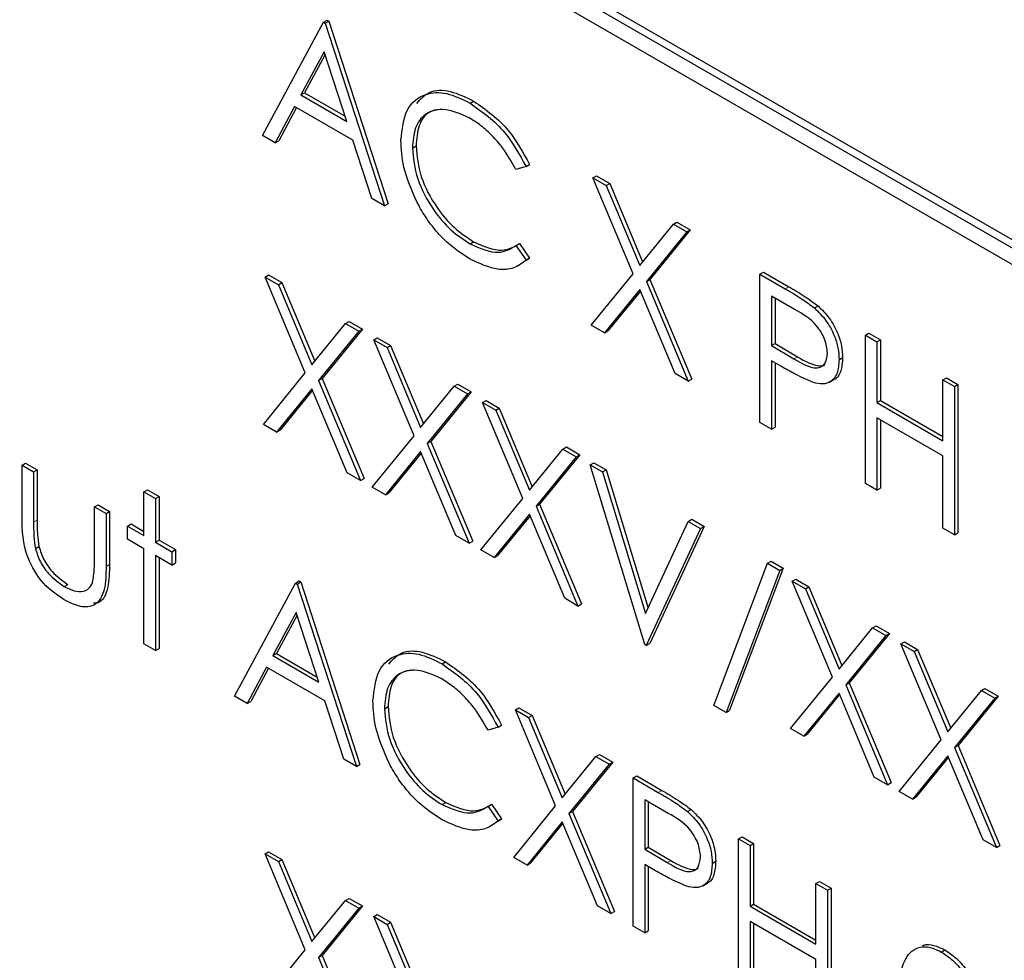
# Paper-space layout 'Blatt2' of a CAD drawing. Header units: millimetres. Extents: x 5 to 418, y 2 to 292.
# Tile 37 of 104: x 121.26 to 122.89, y 183.46 to 185.02. Entities that reach past the tile are written whole.
import ezdxf

# ---------------------------------------------------------------- set-up
doc = ezdxf.new("R2010")
doc.units = ezdxf.units.MM

psp = doc.layouts.new('Blatt2')

# ---------------------------------------------------------------- linework, layer by layer
at = {"color": 7, "linetype": 'Continuous', "lineweight": 25}
for p, q in [((123.113, 184.5175), (120.5202, 186.0143)), ((123.1248, 184.5243), (120.532, 186.0211)), ((120.5202, 185.987), (123.113, 184.4903)), ((121.6639, 184.8253), (121.7645, 185.0122)), ((121.7645, 185.0122), (121.7704, 185.0156)), ((121.7645, 185.0122), (121.7673, 185.0106)), ((121.7673, 185.0106), (121.7732, 185.014)), ((121.7673, 185.0106), (121.8652, 184.7091)), ((121.7704, 185.0156), (121.7732, 185.014)), ((121.7732, 185.014), (121.8711, 184.7125)), ((121.7657, 184.9637), (121.7273, 184.8923)), ((121.7672, 184.959), (121.7332, 184.8957)), ((121.8031, 184.8486), (121.7657, 184.9637)), ((121.7273, 184.8923), (121.7332, 184.8957)), ((121.7273, 184.8923), (121.8031, 184.8486)), ((121.7332, 184.8957), (121.8004, 184.857)), ((122.0065, 184.8788), (122.0124, 184.8822)), ((121.7169, 184.8732), (121.6847, 184.8133)), ((121.72, 184.8714), (121.6906, 184.8167)), ((121.8131, 184.8177), (121.7169, 184.8732)), ((121.6847, 184.8133), (121.6639, 184.8253)), ((121.6847, 184.8133), (121.6906, 184.8167)), ((121.8445, 184.7211), (121.8131, 184.8177)), ((121.9114, 184.8046), (121.9173, 184.8081)), ((122.0991, 184.7741), (122.0824, 184.769)), ((122.0991, 184.7741), (122.1049, 184.7775)), ((122.2092, 184.7555), (122.2151, 184.7589)), ((122.2092, 184.7555), (122.2312, 184.7428)), ((122.2757, 184.597), (122.2092, 184.7555)), ((122.2151, 184.7589), (122.2371, 184.7462)), ((122.2312, 184.7428), (122.2371, 184.7462)), ((122.2371, 184.7462), (122.2915, 184.6164)), ((122.2312, 184.7428), (122.2867, 184.6105)), ((121.8652, 184.7091), (121.8445, 184.7211)), ((121.8652, 184.7091), (121.8711, 184.7125)), ((122.3423, 184.6787), (122.3481, 184.6821)), ((122.3481, 184.6821), (122.3701, 184.6694)), ((122.2867, 184.6105), (122.3423, 184.6787)), ((122.3642, 184.666), (122.2977, 184.5843)), ((122.3701, 184.6694), (122.3036, 184.5877)), ((122.3423, 184.6787), (122.3642, 184.666)), ((122.3642, 184.666), (122.3701, 184.6694)), ((122.0066, 184.6463), (122.0125, 184.6497)), ((122.0824, 184.6434), (122.0883, 184.6468)), ((122.0824, 184.6434), (122.0991, 184.6192)), ((122.0883, 184.6468), (122.1049, 184.6226)), ((122.1049, 184.6226), (122.099, 184.619)), ((122.0991, 184.6192), (122.1049, 184.6226)), ((122.4852, 184.5961), (122.4911, 184.5995)), ((122.4911, 184.5995), (122.5327, 184.5755)), ((121.668, 184.5916), (121.6739, 184.595)), ((121.668, 184.5916), (121.69, 184.5789)), ((121.7345, 184.4331), (121.668, 184.5916)), ((121.6739, 184.595), (121.6959, 184.5823)), ((122.2065, 184.5121), (122.2757, 184.597)), ((122.2977, 184.5843), (122.3036, 184.5877)), ((122.2977, 184.5843), (122.3669, 184.4194)), ((122.3036, 184.5877), (122.3728, 184.4228)), ((122.4852, 184.5961), (122.5268, 184.5721)), ((122.4852, 184.3511), (122.4852, 184.5961)), ((121.69, 184.5789), (121.6959, 184.5823)), ((121.69, 184.5789), (121.7455, 184.4466)), ((121.6959, 184.5823), (121.7503, 184.4526)), ((122.2867, 184.5709), (122.2285, 184.4994)), ((122.2878, 184.5683), (122.2343, 184.5028)), ((122.345, 184.4321), (122.2867, 184.5709)), ((122.5431, 184.5376), (122.5043, 184.56)), ((122.5043, 184.56), (122.5043, 184.4783)), ((122.5102, 184.5566), (122.5102, 184.4817)), ((122.5752, 184.5405), (122.5811, 184.5439)), ((121.801, 184.5148), (121.8069, 184.5182)), ((121.8069, 184.5182), (121.8289, 184.5055)), ((121.7455, 184.4466), (121.801, 184.5148)), ((121.823, 184.5021), (121.7565, 184.4205)), ((121.8289, 184.5055), (121.7624, 184.4239)), ((121.801, 184.5148), (121.823, 184.5021)), ((121.823, 184.5021), (121.8289, 184.5055)), ((122.2285, 184.4994), (122.2065, 184.5121)), ((122.2285, 184.4994), (122.2343, 184.5028)), ((121.8475, 184.488), (121.8534, 184.4914)), ((121.8475, 184.488), (121.8695, 184.4753)), ((121.914, 184.3295), (121.8475, 184.488)), ((121.8534, 184.4914), (121.8754, 184.4787)), ((122.6593, 184.4956), (122.6652, 184.499)), ((122.6593, 184.4956), (122.6783, 184.4846)), ((122.6593, 184.2507), (122.6593, 184.4956)), ((122.6652, 184.499), (122.6842, 184.488)), ((122.6783, 184.4846), (122.6842, 184.488)), ((122.6842, 184.488), (122.6842, 184.3875)), ((121.8695, 184.4753), (121.8754, 184.4787)), ((121.8695, 184.4753), (121.925, 184.343)), ((121.8754, 184.4787), (121.9298, 184.3489)), ((122.5043, 184.4783), (122.5102, 184.4817)), ((122.5043, 184.4783), (122.5414, 184.4564)), ((122.5102, 184.4817), (122.5473, 184.4598)), ((122.6783, 184.4846), (122.6783, 184.3841)), ((122.5195, 184.4445), (122.5043, 184.4532)), ((122.5043, 184.4532), (122.5043, 184.3402)), ((122.6158, 184.455), (122.6217, 184.4584)), ((122.5102, 184.4498), (122.5102, 184.3436)), ((121.6653, 184.3482), (121.7345, 184.4331)), ((121.7565, 184.4205), (121.7624, 184.4239)), ((121.7624, 184.4239), (121.8316, 184.259)), ((122.3669, 184.4194), (122.345, 184.4321)), ((122.3669, 184.4194), (122.3728, 184.4228)), ((122.6002, 184.418), (122.6076, 184.4222)), ((122.7871, 184.4218), (122.793, 184.4252)), ((122.7871, 184.4218), (122.8062, 184.4108)), ((122.7871, 184.3213), (122.7871, 184.4218)), ((122.793, 184.4252), (122.8121, 184.4142)), ((121.7455, 184.407), (121.6872, 184.3355)), ((121.7466, 184.4045), (121.6931, 184.3389)), ((121.8038, 184.2682), (121.7455, 184.407)), ((121.7565, 184.4205), (121.8257, 184.2556)), ((121.925, 184.343), (121.9805, 184.4111)), ((121.9805, 184.4111), (121.9864, 184.4145)), ((121.9805, 184.4111), (122.0025, 184.3985)), ((121.9864, 184.4145), (122.0084, 184.4019)), ((122.8062, 184.4108), (122.8121, 184.4142)), ((122.8062, 184.4108), (122.8062, 184.1659)), ((122.8121, 184.4142), (122.8121, 184.1693)), ((122.0025, 184.3985), (121.936, 184.3168)), ((122.0084, 184.4019), (121.9419, 184.3202)), ((122.0025, 184.3985), (122.0084, 184.4019)), ((122.027, 184.3843), (122.0329, 184.3877)), ((122.027, 184.3843), (122.049, 184.3717)), ((122.0935, 184.2259), (122.027, 184.3843)), ((122.0329, 184.3877), (122.0548, 184.3751)), ((122.049, 184.3717), (122.0548, 184.3751)), ((122.0548, 184.3751), (122.1093, 184.2453)), ((122.6783, 184.3841), (122.6842, 184.3875)), ((122.6783, 184.3841), (122.7871, 184.3213)), ((122.6842, 184.3875), (122.7871, 184.3281)), ((122.049, 184.3717), (122.1045, 184.2394)), ((122.7871, 184.2962), (122.6783, 184.359)), ((122.6783, 184.359), (122.6783, 184.2397)), ((122.6842, 184.3556), (122.6842, 184.2431)), ((121.6872, 184.3355), (121.6653, 184.3482)), ((122.5043, 184.3402), (122.4852, 184.3511)), ((122.5043, 184.3402), (122.5102, 184.3436)), ((121.6872, 184.3355), (121.6931, 184.3389)), ((121.8448, 184.2446), (121.914, 184.3295)), ((121.936, 184.3168), (121.9419, 184.3202)), ((121.936, 184.3168), (122.0052, 184.1519)), ((121.9419, 184.3202), (122.0111, 184.1553)), ((122.1045, 184.2394), (122.16, 184.3075)), ((122.16, 184.3075), (122.1659, 184.3109)), ((122.16, 184.3075), (122.182, 184.2948)), ((122.1659, 184.3109), (122.1879, 184.2982)), ((121.925, 184.3034), (121.8667, 184.2319)), ((121.9261, 184.3008), (121.8726, 184.2353)), ((121.9833, 184.1646), (121.925, 184.3034)), ((122.182, 184.2948), (122.1155, 184.2132)), ((122.1879, 184.2982), (122.1214, 184.2166)), ((122.182, 184.2948), (122.1879, 184.2982)), ((122.7871, 184.1769), (122.7871, 184.2962)), ((121.2668, 184.2809), (121.2727, 184.2843)), ((121.2668, 184.2809), (121.2859, 184.2699)), ((121.2668, 184.1954), (121.2668, 184.2809)), ((121.2727, 184.2843), (121.2918, 184.2733)), ((122.2051, 184.2815), (122.211, 184.2849)), ((122.2051, 184.2815), (122.2255, 184.2697)), ((122.2949, 183.9847), (122.2051, 184.2815)), ((122.211, 184.2849), (122.2314, 184.2731)), ((121.2859, 184.2699), (121.2918, 184.2733)), ((121.2859, 184.2699), (121.2859, 184.1869)), ((121.2918, 184.2733), (121.2918, 184.1903)), ((121.8257, 184.2556), (121.8038, 184.2682)), ((121.8257, 184.2556), (121.8316, 184.259)), ((122.2255, 184.2697), (122.2314, 184.2731)), ((122.2255, 184.2697), (122.2962, 184.0359)), ((122.2314, 184.2731), (122.3004, 184.0449)), ((121.8667, 184.2319), (121.8448, 184.2446)), ((122.6783, 184.2397), (122.6593, 184.2507)), ((122.6783, 184.2397), (122.6842, 184.2431)), ((121.4681, 184.2369), (121.474, 184.2403)), ((121.4681, 184.2369), (121.4871, 184.2259)), ((121.4681, 184.1647), (121.4681, 184.2369)), ((121.474, 184.2403), (121.493, 184.2294)), ((121.4871, 184.2259), (121.493, 184.2294)), ((121.4871, 184.2259), (121.4871, 184.1537)), ((121.493, 184.2294), (121.493, 184.1571)), ((121.8667, 184.2319), (121.8726, 184.2353)), ((122.0243, 184.1409), (122.0935, 184.2259)), ((121.3865, 184.2118), (121.3924, 184.2152)), ((121.3865, 184.1288), (121.3865, 184.2118)), ((121.3865, 184.2118), (121.4055, 184.2008)), ((121.3924, 184.2152), (121.4114, 184.2042)), ((122.1155, 184.2132), (122.1214, 184.2166)), ((122.1155, 184.2132), (122.1847, 184.0483)), ((122.1214, 184.2166), (122.1906, 184.0517)), ((121.4055, 184.2008), (121.4114, 184.2042)), ((121.4055, 184.2008), (121.4055, 184.1137)), ((121.4114, 184.2042), (121.4114, 184.1171)), ((122.1045, 184.1997), (122.0462, 184.1283)), ((122.1056, 184.1972), (122.0521, 184.1317)), ((122.1628, 184.061), (122.1045, 184.1997)), ((121.4409, 184.1804), (121.4468, 184.1838)), ((121.4409, 184.1584), (121.4409, 184.1804)), ((121.4409, 184.1804), (121.4681, 184.1647)), ((121.4468, 184.1838), (121.4681, 184.1715)), ((122.2962, 184.0359), (122.3669, 184.1881)), ((122.3932, 184.1797), (122.3035, 183.9866)), ((122.3669, 184.1881), (122.3728, 184.1915)), ((122.3669, 184.1881), (122.3873, 184.1763)), ((122.3728, 184.1915), (122.3932, 184.1797)), ((122.3873, 184.1763), (122.3932, 184.1797)), ((122.8062, 184.1659), (122.7871, 184.1769)), ((122.0052, 184.1519), (121.9833, 184.1646)), ((122.3873, 184.1763), (122.2976, 183.9832)), ((122.8062, 184.1659), (122.8121, 184.1693)), ((121.2889, 184.1433), (121.2948, 184.1467)), ((121.4681, 184.1427), (121.4409, 184.1584)), ((121.4871, 184.1537), (121.493, 184.1571)), ((121.4871, 184.1537), (121.5143, 184.138)), ((121.493, 184.1571), (121.5202, 184.1414)), ((122.0052, 184.1519), (122.0111, 184.1553)), ((121.4681, 183.9857), (121.4681, 184.1427)), ((121.5143, 184.116), (121.4871, 184.1317)), ((121.4871, 184.1317), (121.4871, 183.9747)), ((121.493, 184.1283), (121.493, 183.9781)), ((121.5143, 184.138), (121.5202, 184.1414)), ((121.5143, 184.138), (121.5143, 184.116)), ((121.5202, 184.1414), (121.5202, 184.1194)), ((122.0462, 184.1283), (122.0243, 184.1409)), ((122.0462, 184.1283), (122.0521, 184.1317)), ((121.5143, 184.116), (121.5202, 184.1194)), ((122.4091, 183.8842), (122.4978, 184.1188)), ((122.4978, 184.1188), (122.5037, 184.1222)), ((122.4978, 184.1188), (122.5179, 184.1072)), ((122.5037, 184.1222), (122.5238, 184.1106)), ((122.5179, 184.1072), (122.4292, 183.8727)), ((122.5238, 184.1106), (122.435, 183.8761)), ((122.5179, 184.1072), (122.5238, 184.1106)), ((121.3365, 184.0805), (121.3424, 184.0839)), ((121.6177, 183.8993), (121.7183, 184.0862)), ((121.7183, 184.0862), (121.7242, 184.0896)), ((121.7183, 184.0862), (121.721, 184.0846)), ((121.721, 184.0846), (121.7269, 184.088)), ((121.721, 184.0846), (121.8189, 183.7832)), ((121.7242, 184.0896), (121.7269, 184.088)), ((121.7269, 184.088), (121.8248, 183.7866)), ((122.5383, 184.0892), (122.5442, 184.0926)), ((122.5383, 184.0892), (122.5602, 184.0765)), ((122.6048, 183.9307), (122.5383, 184.0892)), ((122.5442, 184.0926), (122.5661, 184.0799)), ((122.5602, 184.0765), (122.5661, 184.0799)), ((122.5661, 184.0799), (122.6206, 183.9502)), ((122.5602, 184.0765), (122.6158, 183.9442)), ((122.1847, 184.0483), (122.1628, 184.061)), ((122.1847, 184.0483), (122.1906, 184.0517)), ((121.7195, 184.0378), (121.681, 183.9664)), ((121.721, 184.0331), (121.6869, 183.9698)), ((121.7568, 183.9226), (121.7195, 184.0378)), ((122.6713, 184.0124), (122.6772, 184.0158)), ((122.6772, 184.0158), (122.6992, 184.0031)), ((122.6158, 183.9442), (122.6713, 184.0124)), ((122.6933, 183.9997), (122.6268, 183.918)), ((122.6992, 184.0031), (122.6327, 183.9214)), ((122.6713, 184.0124), (122.6933, 183.9997)), ((122.6933, 183.9997), (122.6992, 184.0031)), ((121.4871, 183.9747), (121.4681, 183.9857)), ((122.2976, 183.9832), (122.2949, 183.9847)), ((122.2976, 183.9832), (122.3035, 183.9866)), ((122.7178, 183.9856), (122.7237, 183.989)), ((122.7178, 183.9856), (122.7397, 183.9729)), ((122.7843, 183.8271), (122.7178, 183.9856)), ((122.7237, 183.989), (122.7456, 183.9763)), ((121.4871, 183.9747), (121.493, 183.9781)), ((121.681, 183.9664), (121.6869, 183.9698)), ((121.681, 183.9664), (121.7568, 183.9226)), ((121.6869, 183.9698), (121.7541, 183.931)), ((122.7397, 183.9729), (122.7456, 183.9763)), ((122.7397, 183.9729), (122.7953, 183.8406)), ((122.7456, 183.9763), (122.8001, 183.8465)), ((121.9603, 183.9528), (121.9662, 183.9562)), ((121.6707, 183.9472), (121.6385, 183.8873)), ((121.6738, 183.9455), (121.6444, 183.8908)), ((121.7669, 183.8917), (121.6707, 183.9472)), ((122.5356, 183.8458), (122.6048, 183.9307)), ((122.6268, 183.918), (122.6327, 183.9214)), ((122.6268, 183.918), (122.696, 183.7531)), ((122.6327, 183.9214), (122.7019, 183.7566)), ((122.6158, 183.9046), (122.5575, 183.8331)), ((122.6168, 183.902), (122.5634, 183.8365)), ((122.674, 183.7658), (122.6158, 183.9046)), ((122.7953, 183.8406), (122.8508, 183.9087)), ((122.8508, 183.9087), (122.8567, 183.9121)), ((122.8508, 183.9087), (122.8728, 183.8961)), ((122.8567, 183.9121), (122.8787, 183.8995)), ((121.6385, 183.8873), (121.6177, 183.8993)), ((121.6385, 183.8873), (121.6444, 183.8908)), ((121.7982, 183.7951), (121.7669, 183.8917)), ((122.4292, 183.8727), (122.4091, 183.8842)), ((122.8728, 183.8961), (122.8063, 183.8144)), ((122.8787, 183.8995), (122.8122, 183.8178)), ((122.8728, 183.8961), (122.8787, 183.8995)), ((121.8652, 183.8787), (121.8711, 183.8821)), ((122.0814, 183.8766), (122.0873, 183.88)), ((122.0814, 183.8766), (122.1033, 183.8639)), ((122.1479, 183.7182), (122.0814, 183.8766)), ((122.0873, 183.88), (122.1092, 183.8673)), ((122.4292, 183.8727), (122.435, 183.8761)), ((122.1033, 183.8639), (122.1092, 183.8673)), ((122.1033, 183.8639), (122.1589, 183.7317)), ((122.1092, 183.8673), (122.1637, 183.7376)), ((122.0528, 183.8482), (122.0362, 183.8431)), ((122.0528, 183.8482), (122.0587, 183.8516)), ((122.5575, 183.8331), (122.5356, 183.8458)), ((122.5575, 183.8331), (122.5634, 183.8365)), ((122.7151, 183.7422), (122.7843, 183.8271)), ((122.2144, 183.7998), (122.2203, 183.8032)), ((122.2203, 183.8032), (122.2423, 183.7905)), ((122.8063, 183.8144), (122.8122, 183.8178)), ((122.8063, 183.8144), (122.8755, 183.6495)), ((122.8122, 183.8178), (122.8814, 183.6529)), ((121.8189, 183.7832), (121.7982, 183.7951)), ((121.8189, 183.7832), (121.8248, 183.7866)), ((122.1589, 183.7317), (122.2144, 183.7998)), ((122.2364, 183.7871), (122.1699, 183.7055)), ((122.2423, 183.7905), (122.1758, 183.7089)), ((122.2144, 183.7998), (122.2364, 183.7871)), ((122.2364, 183.7871), (122.2423, 183.7905)), ((122.7953, 183.801), (122.737, 183.7295)), ((122.7963, 183.7984), (122.7429, 183.7329)), ((122.8535, 183.6622), (122.7953, 183.801)), ((122.2758, 183.7644), (122.2817, 183.7678)), ((122.2758, 183.7644), (122.3174, 183.7403)), ((122.2758, 183.5194), (122.2758, 183.7644)), ((122.2817, 183.7678), (122.3233, 183.7437)), ((122.696, 183.7531), (122.674, 183.7658)), ((122.696, 183.7531), (122.7019, 183.7566)), ((122.737, 183.7295), (122.7151, 183.7422)), ((121.9604, 183.7203), (121.9663, 183.7237)), ((122.3337, 183.7059), (122.2949, 183.7282)), ((122.2949, 183.7282), (122.2949, 183.6466)), ((122.3008, 183.7248), (122.3008, 183.65)), ((122.737, 183.7295), (122.7429, 183.7329)), ((122.0362, 183.7174), (122.0421, 183.7208)), ((122.0362, 183.7174), (122.0528, 183.6932)), ((122.0421, 183.7208), (122.0587, 183.6966)), ((122.0787, 183.6332), (122.1479, 183.7182)), ((122.1699, 183.7055), (122.1758, 183.7089)), ((122.1699, 183.7055), (122.2391, 183.5406)), ((122.1758, 183.7089), (122.245, 183.544)), ((122.3658, 183.7088), (122.3716, 183.7122)), ((122.0587, 183.6966), (122.0527, 183.693)), ((122.0528, 183.6932), (122.0587, 183.6966)), ((122.1589, 183.692), (122.1006, 183.6205)), ((122.1599, 183.6895), (122.1065, 183.6239)), ((122.2171, 183.5533), (122.1589, 183.692)), ((122.4499, 183.6639), (122.4558, 183.6673)), ((122.4499, 183.6639), (122.4689, 183.6529)), ((122.4499, 183.4189), (122.4499, 183.6639)), ((122.4558, 183.6673), (122.4748, 183.6563)), ((122.8755, 183.6495), (122.8535, 183.6622)), ((121.668, 183.6389), (121.6739, 183.6423)), ((121.6739, 183.6423), (121.6959, 183.6297)), ((122.2949, 183.6466), (122.3008, 183.65)), ((122.2949, 183.6466), (122.332, 183.6246)), ((122.3008, 183.65), (122.3379, 183.628)), ((122.4689, 183.6529), (122.4748, 183.6563)), ((122.4689, 183.6529), (122.4689, 183.5524)), ((122.4748, 183.6563), (122.4748, 183.5558)), ((122.8755, 183.6495), (122.8814, 183.6529)), ((121.668, 183.6389), (121.69, 183.6263)), ((121.7345, 183.4805), (121.668, 183.6389)), ((121.69, 183.6263), (121.6959, 183.6297)), ((121.69, 183.6263), (121.7455, 183.494)), ((121.6959, 183.6297), (121.7503, 183.4999)), ((122.1006, 183.6205), (122.0787, 183.6332)), ((122.4064, 183.6233), (122.4123, 183.6267)), ((122.1006, 183.6205), (122.1065, 183.6239)), ((122.31, 183.6127), (122.2949, 183.6215)), ((122.2949, 183.6215), (122.2949, 183.5084)), ((122.3008, 183.6181), (122.3008, 183.5118)), ((122.5777, 183.5901), (122.5836, 183.5935)), ((122.5836, 183.5935), (122.6026, 183.5825)), ((122.3908, 183.5862), (122.3982, 183.5905)), ((122.5777, 183.5901), (122.5967, 183.5791)), ((122.5777, 183.4896), (122.5777, 183.5901)), ((122.5967, 183.5791), (122.6026, 183.5825)), ((122.5967, 183.5791), (122.5967, 183.3341)), ((122.6026, 183.5825), (122.6026, 183.3375)), ((121.7455, 183.494), (121.801, 183.5621)), ((121.801, 183.5621), (121.8069, 183.5655)), ((121.801, 183.5621), (121.823, 183.5495)), ((121.8069, 183.5655), (121.8289, 183.5529)), ((121.823, 183.5495), (121.7565, 183.4678)), ((121.8289, 183.5529), (121.7624, 183.4712)), ((121.823, 183.5495), (121.8289, 183.5529)), ((122.2391, 183.5406), (122.2171, 183.5533)), ((122.2391, 183.5406), (122.245, 183.544)), ((122.4689, 183.5524), (122.4748, 183.5558)), ((122.4689, 183.5524), (122.5777, 183.4896)), ((122.4748, 183.5558), (122.5777, 183.4964)), ((121.8475, 183.5353), (121.8534, 183.5387)), ((121.8475, 183.5353), (121.8695, 183.5226)), ((121.914, 183.3769), (121.8475, 183.5353)), ((121.8534, 183.5387), (121.8754, 183.526)), ((122.5777, 183.4645), (122.4689, 183.5273)), ((122.4689, 183.5273), (122.4689, 183.4079)), ((121.8695, 183.5226), (121.8754, 183.526)), ((121.8695, 183.5226), (121.925, 183.3904)), ((121.8754, 183.526), (121.9298, 183.3963)), ((122.2949, 183.5084), (122.2758, 183.5194)), ((122.2949, 183.5084), (122.3008, 183.5118)), ((122.4748, 183.5239), (122.4748, 183.4113)), ((121.6653, 183.3956), (121.7345, 183.4805)), ((122.7846, 183.4769), (122.7905, 183.4803)), ((121.7565, 183.4678), (121.7624, 183.4712)), ((121.7565, 183.4678), (121.8257, 183.3029)), ((121.7624, 183.4712), (121.8316, 183.3063)), ((122.5777, 183.3451), (122.5777, 183.4645))]:
    psp.add_line(p, q, dxfattribs=at)
at = {"color": 7, "linetype": 'Continuous', "lineweight": 18}
for p, q in [((122.5268, 184.5721), (122.5327, 184.5755)), ((122.5414, 184.4564), (122.5473, 184.4598)), ((121.2859, 184.1869), (121.2918, 184.1903)), ((121.4055, 184.1137), (121.4114, 184.1171)), ((122.3174, 183.7403), (122.3233, 183.7437)), ((122.332, 183.6246), (122.3379, 183.628))]:
    psp.add_line(p, q, dxfattribs=at)
at = {"color": 7, "linetype": 'Continuous', "lineweight": 25}
for points, knots in [([(121.8924, 184.8173), (121.8943, 184.8354), (121.8982, 184.8716), (121.9296, 184.8955), (121.9673, 184.898), (121.9934, 184.8852), (122.0065, 184.8788)], [0, 0, 0, 0, 0.2795119, 0.5590796, 0.7793739, 1, 1, 1, 1]), ([(121.9184, 184.8784), (121.9249, 184.8855), (121.9388, 184.9008), (121.9736, 184.901), (121.9994, 184.8884), (122.0124, 184.8822)], [0, 0, 0, 0, 0.303709, 0.651592, 1, 1, 1, 1]), ([(122.0065, 184.8788), (122.0269, 184.8644), (122.0633, 184.8387), (122.0881, 184.7939), (122.0991, 184.7741)], [0, 0, 0, 0, 0.5595165, 1, 1, 1, 1]), ([(122.0124, 184.8822), (122.0328, 184.8678), (122.0692, 184.8421), (122.094, 184.7973), (122.1049, 184.7775)], [0, 0, 0, 0, 0.5595165, 1, 1, 1, 1]), ([(122.0053, 184.8543), (121.9918, 184.8603), (121.9647, 184.8724), (121.9331, 184.8641), (121.9143, 184.8399), (121.9124, 184.8164), (121.9114, 184.8046)], [0, 0, 0, 0, 0.2798558, 0.5595188, 0.7796855, 1, 1, 1, 1]), ([(121.9595, 184.8683), (121.9522, 184.8675), (121.9357, 184.8655), (121.9204, 184.8429), (121.9183, 184.8197), (121.9173, 184.8081)], [0, 0, 0, 0, 0.2852392, 0.6424997, 1, 1, 1, 1]), ([(122.0824, 184.769), (122.0755, 184.7813), (122.0641, 184.8017), (122.0433, 184.8252), (122.0247, 184.8422), (122.0118, 184.8503), (122.0053, 184.8543)], [0, 0, 0, 0, 0.339327, 0.559466, 0.779727, 1, 1, 1, 1]), ([(121.9193, 184.7144), (121.9105, 184.7343), (121.8948, 184.7699), (121.8931, 184.8028), (121.8924, 184.8173)], [0, 0, 0, 0, 0.559029, 1, 1, 1, 1]), ([(121.9114, 184.8046), (121.913, 184.7879), (121.9163, 184.7543), (121.9428, 184.7048), (121.9743, 184.6675), (121.9959, 184.6534), (122.0066, 184.6463)], [0, 0, 0, 0, 0.279434, 0.558921, 0.779283, 1, 1, 1, 1]), ([(121.9173, 184.8081), (121.9189, 184.7913), (121.9221, 184.7577), (121.9487, 184.7082), (121.9802, 184.6709), (122.0018, 184.6568), (122.0125, 184.6497)], [0, 0, 0, 0, 0.279434, 0.558921, 0.779283, 1, 1, 1, 1]), ([(122.0068, 184.6211), (121.9956, 184.6282), (121.9772, 184.64), (121.953, 184.6641), (121.9343, 184.6877), (121.9243, 184.7055), (121.9193, 184.7144)], [0, 0, 0, 0, 0.339838, 0.559927, 0.779959, 1, 1, 1, 1]), ([(122.0125, 184.6497), (122.0289, 184.6425), (122.0583, 184.6297), (122.0791, 184.6415), (122.0883, 184.6468)], [0, 0, 0, 0, 0.558772, 1, 1, 1, 1]), ([(122.0066, 184.6463), (122.023, 184.6391), (122.0524, 184.6263), (122.0732, 184.6381), (122.0824, 184.6434)], [0, 0, 0, 0, 0.558772, 1, 1, 1, 1]), ([(122.0991, 184.6192), (122.0925, 184.6143), (122.0794, 184.6046), (122.048, 184.6019), (122.0224, 184.6138), (122.0068, 184.6211)], [0, 0, 0, 0, 0.2804103, 0.5607951, 1, 1, 1, 1]), ([(122.5268, 184.5721), (122.5359, 184.5669), (122.5521, 184.5576), (122.5681, 184.5457), (122.5752, 184.5405)], [0, 0, 0, 0, 0.5603137, 1, 1, 1, 1]), ([(122.5327, 184.5755), (122.5418, 184.5703), (122.558, 184.561), (122.574, 184.5491), (122.5811, 184.5439)], [0, 0, 0, 0, 0.5603137, 1, 1, 1, 1]), ([(122.5967, 184.4659), (122.5958, 184.4735), (122.5943, 184.4849), (122.5865, 184.5005), (122.5715, 184.5215), (122.5557, 184.5305), (122.5431, 184.5376)], [0, 0, 0, 0, 0.248969, 0.374729, 0.500383, 1, 1, 1, 1]), ([(122.5752, 184.5405), (122.5816, 184.5341), (122.5945, 184.5213), (122.6078, 184.497), (122.6149, 184.4742), (122.6155, 184.4614), (122.6158, 184.455)], [0, 0, 0, 0, 0.279705, 0.559381, 0.779509, 1, 1, 1, 1]), ([(122.5811, 184.5439), (122.5875, 184.5375), (122.6004, 184.5247), (122.6137, 184.5004), (122.6207, 184.4776), (122.6214, 184.4648), (122.6217, 184.4584)], [0, 0, 0, 0, 0.279705, 0.559381, 0.779509, 1, 1, 1, 1]), ([(122.5414, 184.4564), (122.5543, 184.4488), (122.5705, 184.4394), (122.5862, 184.4427), (122.5943, 184.4492), (122.5958, 184.4592), (122.5967, 184.4659)], [0, 0, 0, 0, 0.499721, 0.62535, 0.751083, 1, 1, 1, 1]), ([(122.5473, 184.4598), (122.56, 184.4526), (122.5758, 184.4437), (122.5901, 184.4451), (122.5922, 184.4469), (122.5924, 184.4471)], [0, 0, 0, 0, 0.782951, 0.979784, 1, 1, 1, 1]), ([(122.6158, 184.455), (122.6153, 184.4472), (122.6143, 184.4317), (122.6036, 184.4182), (122.5892, 184.4138), (122.5787, 184.4161), (122.5735, 184.4173)], [0, 0, 0, 0, 0.280099, 0.559324, 0.779458, 1, 1, 1, 1]), ([(122.6217, 184.4584), (122.6211, 184.4508), (122.6199, 184.4357), (122.613, 184.4238), (122.6071, 184.4221), (122.6068, 184.422)], [0, 0, 0, 0, 0.486653, 0.971789, 1, 1, 1, 1]), ([(122.5735, 184.4173), (122.5634, 184.4216), (122.5455, 184.4294), (122.5274, 184.4398), (122.5195, 184.4445)], [0, 0, 0, 0, 0.559694, 1, 1, 1, 1]), ([(121.3363, 184.0586), (121.3245, 184.0665), (121.301, 184.0822), (121.268, 184.1371), (121.2673, 184.1732), (121.2668, 184.1954)], [0, 0, 0, 0, 0.28097, 0.559785, 1, 1, 1, 1]), ([(121.2859, 184.1869), (121.2859, 184.179), (121.2858, 184.165), (121.288, 184.1499), (121.2889, 184.1433)], [0, 0, 0, 0, 0.560377, 1, 1, 1, 1]), ([(121.2918, 184.1903), (121.2918, 184.1824), (121.2917, 184.1684), (121.2939, 184.1533), (121.2948, 184.1467)], [0, 0, 0, 0, 0.560377, 1, 1, 1, 1]), ([(121.2948, 184.1467), (121.2971, 184.1393), (121.3018, 184.1246), (121.3189, 184.1004), (121.3335, 184.0902), (121.3424, 184.0839)], [0, 0, 0, 0, 0.280117, 0.560544, 1, 1, 1, 1]), ([(121.2889, 184.1433), (121.2912, 184.1359), (121.2959, 184.1212), (121.313, 184.097), (121.3276, 184.0868), (121.3365, 184.0805)], [0, 0, 0, 0, 0.280117, 0.560544, 1, 1, 1, 1]), ([(121.3834, 184.087), (121.3845, 184.0944), (121.3866, 184.1076), (121.3865, 184.1223), (121.3865, 184.1288)], [0, 0, 0, 0, 0.559371, 1, 1, 1, 1]), ([(121.4055, 184.1137), (121.4054, 184.1004), (121.405, 184.074), (121.3901, 184.0477), (121.3636, 184.0449), (121.3454, 184.054), (121.3363, 184.0586)], [0, 0, 0, 0, 0.281501, 0.559646, 0.779298, 1, 1, 1, 1]), ([(121.4114, 184.1171), (121.4111, 184.1041), (121.4105, 184.0784), (121.4, 184.0536), (121.3874, 184.053), (121.385, 184.0529)], [0, 0, 0, 0, 0.448451, 0.891556, 1, 1, 1, 1]), ([(121.3365, 184.0805), (121.342, 184.0777), (121.353, 184.0721), (121.3672, 184.0716), (121.3779, 184.0765), (121.3815, 184.0835), (121.3834, 184.087)], [0, 0, 0, 0, 0.28027, 0.560007, 0.780074, 1, 1, 1, 1]), ([(121.8461, 183.8914), (121.8481, 183.9094), (121.8519, 183.9456), (121.8833, 183.9696), (121.9211, 183.9721), (121.9472, 183.9592), (121.9603, 183.9528)], [0, 0, 0, 0, 0.2795119, 0.5590796, 0.7793739, 1, 1, 1, 1]), ([(121.8722, 183.9525), (121.8786, 183.9596), (121.8925, 183.9748), (121.9273, 183.9751), (121.9532, 183.9625), (121.9662, 183.9562)], [0, 0, 0, 0, 0.303709, 0.651592, 1, 1, 1, 1]), ([(121.9603, 183.9528), (121.9806, 183.9385), (122.017, 183.9128), (122.0419, 183.8679), (122.0528, 183.8482)], [0, 0, 0, 0, 0.5595165, 1, 1, 1, 1]), ([(121.9662, 183.9562), (121.9865, 183.9419), (122.0229, 183.9162), (122.0478, 183.8713), (122.0587, 183.8516)], [0, 0, 0, 0, 0.5595165, 1, 1, 1, 1]), ([(121.9591, 183.9284), (121.9455, 183.9344), (121.9184, 183.9465), (121.8869, 183.9381), (121.8681, 183.914), (121.8661, 183.8905), (121.8652, 183.8787)], [0, 0, 0, 0, 0.279856, 0.559519, 0.779686, 1, 1, 1, 1]), ([(121.9132, 183.9424), (121.9059, 183.9415), (121.8894, 183.9396), (121.8741, 183.917), (121.8721, 183.8937), (121.8711, 183.8821)], [0, 0, 0, 0, 0.2852392, 0.6424997, 1, 1, 1, 1]), ([(122.0362, 183.8431), (122.0292, 183.8554), (122.0178, 183.8757), (121.9971, 183.8993), (121.9784, 183.9162), (121.9655, 183.9243), (121.9591, 183.9284)], [0, 0, 0, 0, 0.339327, 0.559466, 0.779727, 1, 1, 1, 1]), ([(121.873, 183.7885), (121.8643, 183.8084), (121.8486, 183.844), (121.8469, 183.8769), (121.8461, 183.8914)], [0, 0, 0, 0, 0.559029, 1, 1, 1, 1]), ([(121.8652, 183.8787), (121.8668, 183.8619), (121.87, 183.8284), (121.8966, 183.7789), (121.9281, 183.7416), (121.9496, 183.7274), (121.9604, 183.7203)], [0, 0, 0, 0, 0.279434, 0.558921, 0.779283, 1, 1, 1, 1]), ([(121.8711, 183.8821), (121.8727, 183.8653), (121.8759, 183.8318), (121.9025, 183.7823), (121.934, 183.745), (121.9555, 183.7308), (121.9663, 183.7237)], [0, 0, 0, 0, 0.279434, 0.558921, 0.779283, 1, 1, 1, 1]), ([(121.9605, 183.6951), (121.9494, 183.7023), (121.931, 183.7141), (121.9068, 183.7381), (121.888, 183.7618), (121.878, 183.7796), (121.873, 183.7885)], [0, 0, 0, 0, 0.339838, 0.559927, 0.779959, 1, 1, 1, 1]), ([(122.3174, 183.7403), (122.3265, 183.7351), (122.3427, 183.7259), (122.3587, 183.714), (122.3658, 183.7088)], [0, 0, 0, 0, 0.560314, 1, 1, 1, 1]), ([(122.3233, 183.7437), (122.3324, 183.7385), (122.3486, 183.7293), (122.3646, 183.7174), (122.3716, 183.7122)], [0, 0, 0, 0, 0.560314, 1, 1, 1, 1]), ([(121.9663, 183.7237), (121.9827, 183.7166), (122.012, 183.7038), (122.0329, 183.7156), (122.0421, 183.7208)], [0, 0, 0, 0, 0.5587722, 1, 1, 1, 1]), ([(121.9604, 183.7203), (121.9768, 183.7132), (122.0062, 183.7004), (122.027, 183.7122), (122.0362, 183.7174)], [0, 0, 0, 0, 0.5587722, 1, 1, 1, 1]), ([(122.3873, 183.6342), (122.3864, 183.6418), (122.3849, 183.6532), (122.3771, 183.6687), (122.3621, 183.6898), (122.3463, 183.6987), (122.3337, 183.7059)], [0, 0, 0, 0, 0.248969, 0.374729, 0.500383, 1, 1, 1, 1]), ([(122.3658, 183.7088), (122.3722, 183.7024), (122.3851, 183.6896), (122.3984, 183.6653), (122.4054, 183.6424), (122.4061, 183.6297), (122.4064, 183.6233)], [0, 0, 0, 0, 0.279705, 0.559381, 0.779509, 1, 1, 1, 1]), ([(122.3716, 183.7122), (122.3781, 183.7058), (122.391, 183.693), (122.4043, 183.6687), (122.4113, 183.6458), (122.412, 183.6331), (122.4123, 183.6267)], [0, 0, 0, 0, 0.279705, 0.559381, 0.779509, 1, 1, 1, 1]), ([(122.0528, 183.6932), (122.0463, 183.6884), (122.0332, 183.6786), (122.0017, 183.676), (121.9761, 183.6879), (121.9605, 183.6951)], [0, 0, 0, 0, 0.28041, 0.560795, 1, 1, 1, 1]), ([(122.332, 183.6246), (122.3449, 183.6171), (122.3611, 183.6077), (122.3768, 183.6109), (122.3849, 183.6175), (122.3864, 183.6275), (122.3873, 183.6342)], [0, 0, 0, 0, 0.499721, 0.62535, 0.751083, 1, 1, 1, 1]), ([(122.3379, 183.628), (122.3506, 183.6209), (122.3664, 183.612), (122.3806, 183.6133), (122.3828, 183.6152), (122.383, 183.6154)], [0, 0, 0, 0, 0.782951, 0.9797839, 1, 1, 1, 1]), ([(122.4123, 183.6267), (122.4117, 183.6191), (122.4105, 183.6039), (122.4036, 183.592), (122.3977, 183.5904), (122.3974, 183.5903)], [0, 0, 0, 0, 0.486653, 0.971789, 1, 1, 1, 1]), ([(122.3641, 183.5856), (122.354, 183.5899), (122.3361, 183.5976), (122.318, 183.6081), (122.31, 183.6127)], [0, 0, 0, 0, 0.5596942, 1, 1, 1, 1]), ([(122.4064, 183.6233), (122.4059, 183.6155), (122.4049, 183.6), (122.3942, 183.5864), (122.3798, 183.5821), (122.3693, 183.5844), (122.3641, 183.5856)], [0, 0, 0, 0, 0.280099, 0.559324, 0.779458, 1, 1, 1, 1]), ([(122.7137, 183.389), (122.7145, 183.4178), (122.7155, 183.4538), (122.7353, 183.4792), (122.7491, 183.4859), (122.766, 183.4859), (122.7784, 183.4799), (122.7846, 183.4769)], [0, 0, 0, 0, 0.498702, 0.6241765, 0.7494675, 0.8747453, 1, 1, 1, 1]), ([(122.7538, 183.4873), (122.7544, 183.4876), (122.7594, 183.4902), (122.7721, 183.489), (122.7844, 183.4832), (122.7905, 183.4803)], [0, 0, 0, 0, 0.0579693, 0.5290281, 1, 1, 1, 1]), ([(122.7905, 183.4803), (122.7968, 183.4761), (122.8092, 183.4678), (122.832, 183.4419), (122.8607, 183.3844), (122.8625, 183.3393), (122.8637, 183.3092)], [0, 0, 0, 0, 0.1256, 0.251197, 0.500581, 1, 1, 1, 1]), ([(122.7846, 183.4769), (122.7909, 183.4727), (122.8033, 183.4644), (122.8261, 183.4385), (122.8548, 183.381), (122.8566, 183.3359), (122.8578, 183.3058)], [0, 0, 0, 0, 0.1256, 0.251197, 0.500581, 1, 1, 1, 1])]:
    psp.add_open_spline(points, degree=3, knots=knots, dxfattribs=at)

doc.saveas('drawing.dxf')
